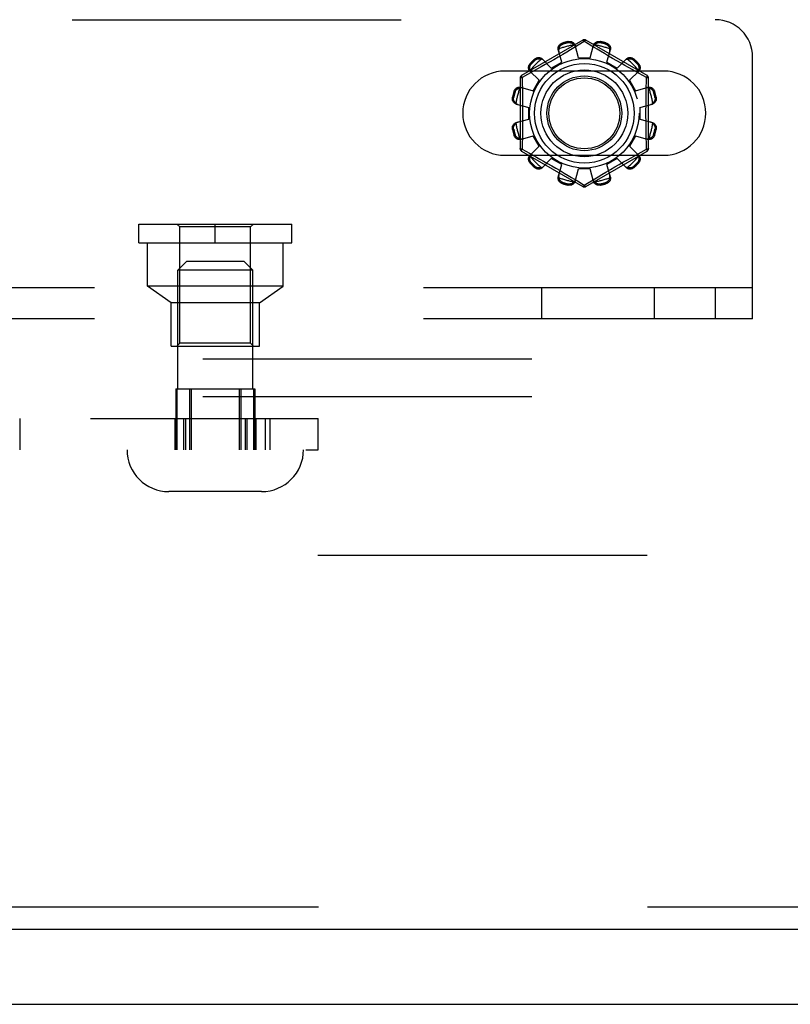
# Model space of a CAD drawing. Header units: inches. Extents: x 0 to 200, y 0 to 129.
# Tile 56 of 256: x 51.47 to 54.05, y 34.19 to 37.48. Entities that reach past the tile are written whole.
import ezdxf

# ---------------------------------------------------------------- set-up
doc = ezdxf.new("R2010")
doc.units = ezdxf.units.IN
doc.header["$LTSCALE"] = 11
doc.header["$MEASUREMENT"] = 0
doc.linetypes.add('HIDDEN', pattern=[0.2, 0.1, -0.1])
doc.layers.get('0').update_dxf_attribs({"linetype": 'CONTINUOUS'})
for name, color, linetype in [('DEFAULT_2', 8, 'HIDDEN'), ('LEFTHAND_DOOR_ASSEMBLY', 7, 'CONTINUOUS'), ('SUBPANEL', 7, 'CONTINUOUS')]:
    doc.layers.add(name, color=color, linetype=linetype)

msp = doc.modelspace()

# ---------------------------------------------------------------- linework, layer by layer
at = {"color": 7, "linetype": 'Continuous'}
msp.add_line((37.8698, 34.1858), (85.7658, 34.1858), dxfattribs=at)
at = {"layer": 'DEFAULT_2', "color": 8, "linetype": 'HIDDEN'}
for p, q in [((45.0496, 37.4773), (53.7996, 37.4773)), ((53.3571, 37.4091), (53.1526, 37.291)), ((53.289, 37.3992), (53.29, 37.3954)), ((53.3089, 37.4005), (53.3079, 37.4043)), ((53.3621, 37.4045), (53.3272, 37.3833)), ((53.3421, 37.3503), (53.331, 37.3925)), ((53.5716, 37.291), (53.3671, 37.4091)), ((53.3821, 37.3503), (53.3931, 37.3925)), ((53.4162, 37.4043), (53.4152, 37.4005)), ((53.4341, 37.3954), (53.4351, 37.3992)), ((53.2864, 37.3354), (53.2748, 37.3775)), ((53.2897, 37.3608), (53.275, 37.3522)), ((53.3035, 37.369), (53.2897, 37.3608)), ((53.316, 37.3765), (53.3035, 37.369)), ((53.3272, 37.3833), (53.316, 37.3765)), ((53.4163, 37.3716), (53.4048, 37.3785)), ((53.429, 37.364), (53.4163, 37.3716)), ((53.4427, 37.3559), (53.429, 37.364)), ((53.4377, 37.3354), (53.4493, 37.3775)), ((53.1813, 37.3312), (53.1841, 37.3284)), ((53.1979, 37.3422), (53.1952, 37.345)), ((53.2312, 37.327), (53.2179, 37.3195)), ((53.2517, 37.3154), (53.2211, 37.3464)), ((53.2453, 37.335), (53.2312, 37.327)), ((53.2601, 37.3435), (53.2453, 37.335)), ((53.2517, 37.3154), (53.2864, 37.3354)), ((53.275, 37.3522), (53.2601, 37.3435)), ((53.3421, 37.3503), (53.3821, 37.3503)), ((53.4377, 37.3354), (53.4724, 37.3154)), ((53.4568, 37.3476), (53.4427, 37.3559)), ((53.471, 37.3394), (53.4568, 37.3476)), ((53.4848, 37.3316), (53.471, 37.3394)), ((53.4724, 37.3154), (53.503, 37.3464)), ((53.498, 37.3241), (53.4848, 37.3316)), ((53.529, 37.345), (53.5262, 37.3422)), ((53.54, 37.3284), (53.5428, 37.3312)), ((53.9246, 36.4773), (53.9246, 37.3523)), ((53.6277, 37.3054), (53.0964, 37.3054)), ((53.1718, 37.2941), (53.1541, 37.2844)), ((53.1897, 37.3039), (53.1718, 37.2941)), ((53.211, 37.2746), (53.1799, 37.3053)), ((53.2057, 37.3127), (53.1897, 37.3039)), ((53.2179, 37.3195), (53.2057, 37.3127)), ((53.5103, 37.3172), (53.498, 37.3241)), ((53.5216, 37.3109), (53.5103, 37.3172)), ((53.5131, 37.2746), (53.5442, 37.3053)), ((53.5318, 37.3053), (53.5216, 37.3109)), ((53.5453, 37.2979), (53.5318, 37.3053)), ((53.5701, 37.2844), (53.5453, 37.2979)), ((53.1476, 37.2824), (53.1476, 37.0462)), ((53.1541, 37.2844), (53.1543, 37.2727)), ((53.191, 37.24), (53.211, 37.2746)), ((53.5131, 37.2746), (53.5331, 37.24)), ((53.5766, 37.0462), (53.5766, 37.2824)), ((53.1309, 37.2363), (53.1272, 37.2374)), ((53.1489, 37.2516), (53.191, 37.24)), ((53.5331, 37.24), (53.5752, 37.2516)), ((53.597, 37.2374), (53.5932, 37.2363)), ((53.1221, 37.2185), (53.1259, 37.2175)), ((53.1338, 37.1953), (53.1761, 37.1843)), ((53.5481, 37.1843), (53.5903, 37.1953)), ((53.5982, 37.2175), (53.602, 37.2185)), ((53.1761, 37.1443), (53.1761, 37.1843)), ((53.5481, 37.1843), (53.5481, 37.1443)), ((53.1338, 37.1333), (53.1761, 37.1443)), ((53.5481, 37.1443), (53.5903, 37.1333)), ((53.1259, 37.1111), (53.1221, 37.1101)), ((53.602, 37.1101), (53.5982, 37.1111)), ((53.1272, 37.0912), (53.1309, 37.0923)), ((53.1489, 37.0771), (53.191, 37.0886)), ((53.211, 37.054), (53.191, 37.0886)), ((53.5331, 37.0886), (53.5131, 37.054)), ((53.5331, 37.0886), (53.5752, 37.0771)), ((53.5932, 37.0923), (53.597, 37.0912)), ((53.1526, 37.0376), (53.3571, 36.9195)), ((53.1541, 37.0442), (53.1788, 37.0307)), ((53.1788, 37.0307), (53.1923, 37.0233)), ((53.1799, 37.0233), (53.211, 37.054)), ((53.3671, 36.9195), (53.5716, 37.0376)), ((53.5442, 37.0233), (53.5131, 37.054)), ((53.5344, 37.0247), (53.5523, 37.0345)), ((53.5523, 37.0345), (53.5701, 37.0442)), ((53.5701, 37.0442), (53.5698, 37.0559)), ((53.0964, 37.0242), (53.6277, 37.0242)), ((53.1841, 37.0002), (53.1813, 36.9974)), ((53.1923, 37.0233), (53.2025, 37.0177)), ((53.2025, 37.0177), (53.2138, 37.0114)), ((53.2138, 37.0114), (53.2261, 37.0045)), ((53.2211, 36.9822), (53.2517, 37.0132)), ((53.2261, 37.0045), (53.2393, 36.997)), ((53.2393, 36.997), (53.2531, 36.9892)), ((53.2864, 36.9932), (53.2517, 37.0132)), ((53.4724, 37.0132), (53.4377, 36.9932)), ((53.503, 36.9822), (53.4724, 37.0132)), ((53.4788, 36.9936), (53.4929, 37.0016)), ((53.4929, 37.0016), (53.5062, 37.0091)), ((53.5062, 37.0091), (53.5184, 37.0159)), ((53.5184, 37.0159), (53.5344, 37.0247)), ((53.5428, 36.9974), (53.54, 37.0002)), ((53.1952, 36.9836), (53.1979, 36.9864)), ((53.2531, 36.9892), (53.2673, 36.981)), ((53.2673, 36.981), (53.2814, 36.9727)), ((53.2748, 36.9511), (53.2864, 36.9932)), ((53.2814, 36.9727), (53.2951, 36.9646)), ((53.2951, 36.9646), (53.3078, 36.957)), ((53.331, 36.9361), (53.3421, 36.9783)), ((53.3821, 36.9783), (53.3421, 36.9783)), ((53.3931, 36.9361), (53.3821, 36.9783)), ((53.4207, 36.9596), (53.4344, 36.9678)), ((53.4344, 36.9678), (53.4491, 36.9764)), ((53.4493, 36.9511), (53.4377, 36.9932)), ((53.4491, 36.9764), (53.464, 36.9851)), ((53.464, 36.9851), (53.4788, 36.9936)), ((53.5262, 36.9864), (53.529, 36.9836)), ((53.29, 36.9332), (53.289, 36.9294)), ((53.3078, 36.957), (53.3193, 36.9501)), ((53.3389, 36.9382), (53.3586, 36.9262)), ((53.3621, 36.9241), (53.3969, 36.9453)), ((53.3969, 36.9453), (53.4082, 36.9521)), ((53.4082, 36.9521), (53.4207, 36.9596)), ((53.4351, 36.9294), (53.4341, 36.9332)), ((53.3079, 36.9243), (53.3089, 36.9281)), ((53.3586, 36.9262), (53.3621, 36.9241)), ((53.4152, 36.9281), (53.4162, 36.9243)), ((51.8725, 36.7943), (52.3845, 36.7943)), ((51.8725, 36.7313), (51.8725, 36.7943)), ((52.0105, 36.7843), (52.0005, 36.7943)), ((52.2465, 36.7843), (52.0105, 36.7843)), ((52.0105, 36.3963), (52.0105, 36.7843)), ((52.1285, 36.7313), (52.1285, 36.7943)), ((52.2465, 36.7843), (52.2565, 36.7943)), ((52.2465, 36.3963), (52.2465, 36.7843)), ((52.3845, 36.7313), (52.3845, 36.7943)), ((51.8725, 36.7313), (52.3845, 36.7313)), ((51.9015, 36.5863), (51.9015, 36.7313)), ((52.3555, 36.5863), (52.3555, 36.7313)), ((52.0335, 36.6698), (52.0035, 36.6398)), ((52.0335, 36.6698), (52.2235, 36.6698)), ((52.2235, 36.6698), (52.2535, 36.6398)), ((52.2535, 36.6398), (52.0035, 36.6398)), ((52.0035, 36.2428), (52.0035, 36.6398)), ((52.2535, 36.2428), (52.2535, 36.6398)), ((53.9246, 36.5813), (44.9246, 36.5813)), ((52.3555, 36.5863), (51.9015, 36.5863)), ((51.981, 36.5313), (51.9015, 36.5863)), ((52.276, 36.5313), (52.3555, 36.5863)), ((53.2204, 36.4773), (53.2204, 36.5813)), ((53.5971, 36.4773), (53.5971, 36.5813)), ((53.7996, 36.5813), (53.7996, 36.4773)), ((52.276, 36.5313), (51.981, 36.5313)), ((51.981, 36.3863), (51.981, 36.5313)), ((52.276, 36.3863), (52.276, 36.5313)), ((53.9246, 36.4773), (44.9246, 36.4773)), ((51.981, 36.3863), (52.276, 36.3863)), ((52.0105, 36.3963), (52.0005, 36.3863)), ((52.2465, 36.3963), (52.0105, 36.3963)), ((52.2465, 36.3963), (52.2565, 36.3863)), ((51.9967, 36.2428), (52.2603, 36.2428)), ((51.9967, 36.2428), (51.9967, 36.0398)), ((52.0004, 36.2428), (52.0004, 36.0398)), ((52.0427, 36.2428), (52.0427, 36.0398)), ((52.0484, 36.2428), (52.0484, 36.0398)), ((52.2086, 36.2428), (52.2086, 36.0398)), ((52.2143, 36.2428), (52.2143, 36.0398)), ((52.2567, 36.2428), (52.2567, 36.0398)), ((52.2603, 36.2428), (52.2603, 36.0398)), ((42.9119, 36.1438), (52.4724, 36.1438)), ((51.4751, 36.1438), (51.4751, 36.0398)), ((51.9934, 36.1438), (51.9934, 36.0398)), ((51.9979, 36.1438), (51.9979, 36.0398)), ((52.0227, 36.1438), (52.0227, 36.0398)), ((52.0285, 36.1438), (52.0285, 36.0398)), ((52.2287, 36.1438), (52.2287, 36.0398)), ((52.2345, 36.1438), (52.2345, 36.0398)), ((52.2593, 36.1438), (52.2593, 36.0398)), ((52.2638, 36.1438), (52.2638, 36.0398)), ((52.2948, 36.1438), (52.2948, 36.0398)), ((52.3112, 36.1438), (52.3112, 36.0398)), ((52.4724, 36.0398), (52.4724, 36.1438)), ((43.6308, 36.0398), (52.4724, 36.0398)), ((52.2835, 35.8998), (51.9735, 35.8998)), ((60.1718, 35.6858), (39.5678, 35.6858))]:
    msp.add_line(p, q, dxfattribs=at)
for points in [[(53.2748, 37.3775), (53.2744, 37.3792), (53.2743, 37.3811), (53.2744, 37.383), (53.2747, 37.3849), (53.2753, 37.3868), (53.2761, 37.3886), (53.2771, 37.3904), (53.2783, 37.392), (53.2797, 37.3936), (53.2813, 37.3951), (53.2831, 37.3964), (53.285, 37.3975), (53.2869, 37.3985), (53.289, 37.3992)], [(53.2771, 37.3793), (53.2773, 37.3803), (53.2775, 37.3813), (53.2778, 37.3823), (53.2782, 37.3833), (53.2785, 37.3843), (53.2789, 37.3853), (53.2794, 37.3862), (53.2799, 37.3871), (53.2805, 37.388), (53.2811, 37.3889), (53.2818, 37.3899), (53.2826, 37.3907), (53.2835, 37.3916), (53.2845, 37.3925), (53.2857, 37.3933), (53.287, 37.3941), (53.2884, 37.3948), (53.29, 37.3954)], [(53.3079, 37.4043), (53.31, 37.4046), (53.3122, 37.4048), (53.3144, 37.4048), (53.3166, 37.4045), (53.3187, 37.4041), (53.3207, 37.4034), (53.3226, 37.4026), (53.3244, 37.4016), (53.326, 37.4004), (53.3274, 37.399), (53.3286, 37.3975), (53.3297, 37.3959), (53.3305, 37.3943), (53.331, 37.3925)], [(53.3089, 37.4005), (53.3106, 37.4007), (53.3122, 37.4009), (53.3137, 37.4008), (53.3151, 37.4007), (53.3164, 37.4004), (53.3176, 37.4001), (53.3188, 37.3997), (53.3198, 37.3993), (53.3208, 37.3988), (53.3218, 37.3983), (53.3227, 37.3978), (53.3236, 37.3972), (53.3244, 37.3966), (53.3252, 37.3959), (53.326, 37.3952), (53.3267, 37.3945), (53.3275, 37.3938), (53.3281, 37.393)], [(53.3329, 37.3854), (53.3325, 37.3868), (53.3319, 37.3881), (53.3312, 37.3894), (53.3303, 37.3907), (53.3293, 37.3919), (53.3281, 37.393)], [(53.3571, 37.4091), (53.3574, 37.4092), (53.3578, 37.409), (53.3584, 37.4087), (53.359, 37.4082), (53.3597, 37.4075), (53.3605, 37.4066), (53.3612, 37.4056), (53.3621, 37.4045)], [(53.3621, 37.4045), (53.3628, 37.4056), (53.3636, 37.4066), (53.3644, 37.4075), (53.3651, 37.4082), (53.3657, 37.4087), (53.3663, 37.409), (53.3667, 37.4092), (53.3671, 37.4091)], [(53.3809, 37.393), (53.3691, 37.4002), (53.3655, 37.4024), (53.3621, 37.4045)], [(53.4048, 37.3785), (53.3897, 37.3876), (53.3852, 37.3904), (53.3809, 37.393)], [(53.396, 37.393), (53.3948, 37.3919), (53.3938, 37.3907), (53.393, 37.3894), (53.3922, 37.3881), (53.3916, 37.3868), (53.3912, 37.3854)], [(53.3931, 37.3925), (53.3936, 37.3943), (53.3944, 37.3959), (53.3955, 37.3975), (53.3967, 37.399), (53.3981, 37.4004), (53.3998, 37.4016), (53.4015, 37.4026), (53.4034, 37.4034), (53.4054, 37.4041), (53.4075, 37.4045), (53.4097, 37.4048), (53.4119, 37.4048), (53.4141, 37.4046), (53.4162, 37.4043)], [(53.396, 37.393), (53.3967, 37.3938), (53.3974, 37.3945), (53.3981, 37.3952), (53.3989, 37.3959), (53.3997, 37.3966), (53.4006, 37.3972), (53.4014, 37.3978), (53.4023, 37.3983), (53.4033, 37.3988), (53.4043, 37.3993), (53.4054, 37.3997), (53.4065, 37.4001), (53.4077, 37.4004), (53.409, 37.4007), (53.4104, 37.4008), (53.4119, 37.4009), (53.4135, 37.4007), (53.4152, 37.4005)], [(53.4341, 37.3954), (53.4357, 37.3948), (53.4371, 37.3941), (53.4384, 37.3933), (53.4396, 37.3925), (53.4406, 37.3916), (53.4415, 37.3907), (53.4423, 37.3898), (53.443, 37.3889), (53.4436, 37.388), (53.4442, 37.3871), (53.4447, 37.3862), (53.4452, 37.3852), (53.4456, 37.3843), (53.446, 37.3833), (53.4463, 37.3823), (53.4466, 37.3813), (53.4468, 37.3803), (53.447, 37.3793)], [(53.4351, 37.3992), (53.4372, 37.3985), (53.4391, 37.3975), (53.441, 37.3964), (53.4428, 37.3951), (53.4444, 37.3936), (53.4458, 37.392), (53.447, 37.3904), (53.448, 37.3886), (53.4488, 37.3868), (53.4494, 37.3849), (53.4497, 37.383), (53.4498, 37.3811), (53.4497, 37.3792), (53.4493, 37.3775)], [(53.2771, 37.3793), (53.2766, 37.3778), (53.2764, 37.3763), (53.2762, 37.3747), (53.2763, 37.3732), (53.2764, 37.3718), (53.2768, 37.3703)], [(53.4473, 37.3703), (53.4477, 37.3718), (53.4478, 37.3732), (53.4479, 37.3747), (53.4477, 37.3763), (53.4475, 37.3778), (53.447, 37.3793)], [(53.1799, 37.3053), (53.1787, 37.3066), (53.1777, 37.3081), (53.1768, 37.3098), (53.1761, 37.3117), (53.1756, 37.3136), (53.1754, 37.3156), (53.1754, 37.3176), (53.1756, 37.3196), (53.1761, 37.3217), (53.1767, 37.3238), (53.1776, 37.3258), (53.1787, 37.3277), (53.1799, 37.3295), (53.1813, 37.3312)], [(53.181, 37.308), (53.1806, 37.309), (53.1803, 37.31), (53.1801, 37.311), (53.1799, 37.312), (53.1797, 37.3131), (53.1796, 37.3141), (53.1795, 37.3151), (53.1795, 37.3162), (53.1795, 37.3173), (53.1796, 37.3184), (53.1798, 37.3195), (53.1801, 37.3207), (53.1804, 37.3219), (53.1808, 37.3232), (53.1814, 37.3245), (53.1821, 37.3258), (53.183, 37.3271), (53.1841, 37.3284)], [(53.1952, 37.345), (53.1968, 37.3464), (53.1986, 37.3477), (53.2006, 37.3488), (53.2026, 37.3496), (53.2046, 37.3503), (53.2067, 37.3507), (53.2088, 37.351), (53.2108, 37.3509), (53.2128, 37.3507), (53.2147, 37.3503), (53.2165, 37.3496), (53.2182, 37.3487), (53.2197, 37.3477), (53.2211, 37.3464)], [(53.1979, 37.3422), (53.1992, 37.3433), (53.2006, 37.3442), (53.2019, 37.345), (53.2032, 37.3455), (53.2045, 37.346), (53.2057, 37.3463), (53.2068, 37.3466), (53.208, 37.3467), (53.2091, 37.3468), (53.2102, 37.3468), (53.2112, 37.3468), (53.2123, 37.3468), (53.2133, 37.3466), (53.2143, 37.3465), (53.2153, 37.3463), (53.2164, 37.346), (53.2174, 37.3457), (53.2183, 37.3454)], [(53.2263, 37.3412), (53.2252, 37.3422), (53.224, 37.3431), (53.2227, 37.3438), (53.2213, 37.3445), (53.2199, 37.345), (53.2183, 37.3454)], [(53.5058, 37.3454), (53.5042, 37.345), (53.5028, 37.3445), (53.5014, 37.3438), (53.5001, 37.3431), (53.4989, 37.3422), (53.4978, 37.3412)], [(53.503, 37.3464), (53.5044, 37.3477), (53.5059, 37.3487), (53.5076, 37.3496), (53.5094, 37.3503), (53.5114, 37.3507), (53.5133, 37.3509), (53.5154, 37.351), (53.5174, 37.3507), (53.5195, 37.3503), (53.5215, 37.3496), (53.5235, 37.3488), (53.5255, 37.3477), (53.5273, 37.3464), (53.529, 37.345)], [(53.5058, 37.3454), (53.5068, 37.3457), (53.5078, 37.346), (53.5088, 37.3463), (53.5098, 37.3465), (53.5108, 37.3466), (53.5118, 37.3468), (53.5129, 37.3468), (53.5139, 37.3468), (53.515, 37.3468), (53.5161, 37.3467), (53.5173, 37.3465), (53.5185, 37.3463), (53.5197, 37.346), (53.5209, 37.3455), (53.5222, 37.345), (53.5235, 37.3442), (53.5249, 37.3433), (53.5262, 37.3422)], [(53.54, 37.3284), (53.5411, 37.3271), (53.542, 37.3258), (53.5427, 37.3245), (53.5433, 37.3231), (53.5437, 37.3219), (53.5441, 37.3207), (53.5443, 37.3195), (53.5445, 37.3184), (53.5446, 37.3173), (53.5446, 37.3162), (53.5446, 37.3151), (53.5445, 37.3141), (53.5444, 37.3131), (53.5442, 37.312), (53.544, 37.311), (53.5438, 37.31), (53.5435, 37.309), (53.5431, 37.308)], [(53.5428, 37.3312), (53.5442, 37.3295), (53.5454, 37.3277), (53.5465, 37.3258), (53.5474, 37.3238), (53.5481, 37.3217), (53.5485, 37.3196), (53.5487, 37.3176), (53.5487, 37.3156), (53.5485, 37.3136), (53.548, 37.3117), (53.5473, 37.3098), (53.5465, 37.3081), (53.5454, 37.3066), (53.5442, 37.3053)], [(53.181, 37.308), (53.1814, 37.3065), (53.1819, 37.305), (53.1825, 37.3036), (53.1833, 37.3023), (53.1842, 37.3012), (53.1852, 37.3001)], [(53.5389, 37.3001), (53.5399, 37.3012), (53.5408, 37.3023), (53.5416, 37.3036), (53.5422, 37.305), (53.5428, 37.3065), (53.5431, 37.308)], [(53.1476, 37.2824), (53.1477, 37.2827), (53.148, 37.283), (53.1486, 37.2833), (53.1493, 37.2836), (53.1503, 37.2839), (53.1514, 37.2841), (53.1527, 37.2843), (53.154, 37.2844)], [(53.154, 37.2844), (53.1535, 37.2856), (53.153, 37.2868), (53.1526, 37.2879), (53.1524, 37.2889), (53.1522, 37.2897), (53.1522, 37.2903), (53.1523, 37.2908), (53.1526, 37.291)], [(53.1543, 37.2727), (53.1551, 37.2368), (53.1553, 37.2248), (53.1555, 37.2127), (53.1557, 37.2005), (53.1558, 37.1885), (53.1559, 37.1764), (53.1559, 37.1643), (53.1559, 37.1522), (53.1558, 37.1401), (53.1557, 37.128), (53.1555, 37.1159), (53.1553, 37.1038), (53.1551, 37.0918)], [(53.5692, 37.2489), (53.5698, 37.2727), (53.5701, 37.2844)], [(53.5716, 37.291), (53.5718, 37.2908), (53.5719, 37.2903), (53.5719, 37.2897), (53.5717, 37.2889), (53.5715, 37.2879), (53.5711, 37.2868), (53.5706, 37.2857), (53.5701, 37.2844)], [(53.5701, 37.2844), (53.5714, 37.2843), (53.5727, 37.2841), (53.5738, 37.2839), (53.5748, 37.2836), (53.5755, 37.2833), (53.5761, 37.283), (53.5764, 37.2827), (53.5766, 37.2824)], [(53.1272, 37.2374), (53.1279, 37.2394), (53.1288, 37.2414), (53.13, 37.2433), (53.1313, 37.2451), (53.1327, 37.2467), (53.1343, 37.2481), (53.136, 37.2493), (53.1377, 37.2503), (53.1396, 37.2511), (53.1415, 37.2517), (53.1434, 37.252), (53.1453, 37.2521), (53.1471, 37.2519), (53.1489, 37.2516)], [(53.1309, 37.2363), (53.1316, 37.2379), (53.1322, 37.2394), (53.133, 37.2407), (53.1339, 37.2418), (53.1347, 37.2428), (53.1356, 37.2437), (53.1365, 37.2445), (53.1374, 37.2452), (53.1383, 37.2459), (53.1393, 37.2464), (53.1402, 37.247), (53.1411, 37.2474), (53.1421, 37.2478), (53.143, 37.2482), (53.144, 37.2485), (53.145, 37.2488), (53.146, 37.2491), (53.147, 37.2493)], [(53.156, 37.2496), (53.1546, 37.2499), (53.1531, 37.2501), (53.1516, 37.2501), (53.1501, 37.25), (53.1486, 37.2497), (53.147, 37.2493)], [(53.5771, 37.2493), (53.5755, 37.2497), (53.574, 37.25), (53.5725, 37.2501), (53.571, 37.2501), (53.5695, 37.2499), (53.5681, 37.2496)], [(53.5698, 37.0559), (53.569, 37.0918), (53.5688, 37.1039), (53.5686, 37.116), (53.5684, 37.1281), (53.5683, 37.1402), (53.5682, 37.1522), (53.5682, 37.1643), (53.5682, 37.1764), (53.5683, 37.1885), (53.5684, 37.2006), (53.5686, 37.2127), (53.5688, 37.2248), (53.569, 37.2368), (53.5692, 37.2489)], [(53.5752, 37.2516), (53.577, 37.2519), (53.5788, 37.2521), (53.5807, 37.252), (53.5827, 37.2517), (53.5846, 37.2511), (53.5864, 37.2503), (53.5881, 37.2493), (53.5898, 37.2481), (53.5914, 37.2467), (53.5928, 37.2451), (53.5941, 37.2433), (53.5953, 37.2414), (53.5962, 37.2394), (53.597, 37.2374)], [(53.5771, 37.2493), (53.5781, 37.2491), (53.5791, 37.2488), (53.5801, 37.2485), (53.5811, 37.2482), (53.5821, 37.2478), (53.583, 37.2474), (53.5839, 37.247), (53.5849, 37.2464), (53.5858, 37.2459), (53.5867, 37.2452), (53.5876, 37.2445), (53.5885, 37.2437), (53.5894, 37.2428), (53.5902, 37.2418), (53.5911, 37.2407), (53.5919, 37.2394), (53.5926, 37.2379), (53.5932, 37.2363)], [(53.1338, 37.1953), (53.1321, 37.1959), (53.1304, 37.1967), (53.1288, 37.1977), (53.1273, 37.1989), (53.126, 37.2004), (53.1248, 37.202), (53.1238, 37.2037), (53.1229, 37.2056), (53.1223, 37.2076), (53.1218, 37.2097), (53.1216, 37.2119), (53.1215, 37.2141), (53.1217, 37.2163), (53.1221, 37.2185)], [(53.1334, 37.1982), (53.1326, 37.1989), (53.1318, 37.1996), (53.1311, 37.2004), (53.1304, 37.2012), (53.1298, 37.202), (53.1291, 37.2028), (53.1286, 37.2037), (53.128, 37.2046), (53.1275, 37.2055), (53.127, 37.2065), (53.1266, 37.2076), (53.1262, 37.2087), (53.1259, 37.21), (53.1257, 37.2113), (53.1255, 37.2127), (53.1255, 37.2142), (53.1256, 37.2158), (53.1259, 37.2175)], [(53.1334, 37.1982), (53.1345, 37.1971), (53.1357, 37.1961), (53.1369, 37.1952), (53.1382, 37.1945), (53.1396, 37.1939), (53.141, 37.1935)], [(53.5831, 37.1935), (53.5845, 37.1939), (53.5859, 37.1945), (53.5872, 37.1952), (53.5885, 37.1961), (53.5896, 37.1971), (53.5907, 37.1982)], [(53.602, 37.2185), (53.6024, 37.2163), (53.6026, 37.2141), (53.6025, 37.2119), (53.6023, 37.2097), (53.6018, 37.2076), (53.6012, 37.2056), (53.6004, 37.2037), (53.5993, 37.202), (53.5981, 37.2004), (53.5968, 37.1989), (53.5953, 37.1977), (53.5937, 37.1967), (53.592, 37.1959), (53.5903, 37.1953)], [(53.5982, 37.2175), (53.5985, 37.2158), (53.5986, 37.2142), (53.5986, 37.2127), (53.5984, 37.2112), (53.5982, 37.2099), (53.5979, 37.2087), (53.5975, 37.2076), (53.5971, 37.2065), (53.5966, 37.2055), (53.5961, 37.2046), (53.5955, 37.2037), (53.595, 37.2028), (53.5943, 37.202), (53.5937, 37.2011), (53.593, 37.2004), (53.5923, 37.1996), (53.5915, 37.1989), (53.5907, 37.1982)], [(53.1221, 37.1101), (53.1217, 37.1123), (53.1215, 37.1145), (53.1216, 37.1167), (53.1218, 37.1189), (53.1223, 37.121), (53.1229, 37.123), (53.1238, 37.1249), (53.1248, 37.1266), (53.126, 37.1282), (53.1273, 37.1297), (53.1288, 37.1309), (53.1304, 37.1319), (53.1321, 37.1327), (53.1338, 37.1333)], [(53.1259, 37.1111), (53.1256, 37.1128), (53.1255, 37.1144), (53.1255, 37.1159), (53.1257, 37.1174), (53.1259, 37.1187), (53.1262, 37.1199), (53.1266, 37.121), (53.127, 37.1221), (53.1275, 37.1231), (53.128, 37.124), (53.1286, 37.1249), (53.1292, 37.1258), (53.1298, 37.1266), (53.1304, 37.1275), (53.1311, 37.1282), (53.1318, 37.129), (53.1326, 37.1297), (53.1334, 37.1304)], [(53.141, 37.1351), (53.1396, 37.1347), (53.1382, 37.1341), (53.1369, 37.1334), (53.1357, 37.1325), (53.1345, 37.1315), (53.1334, 37.1304)], [(53.5907, 37.1304), (53.5896, 37.1315), (53.5885, 37.1325), (53.5872, 37.1334), (53.5859, 37.1341), (53.5845, 37.1347), (53.5831, 37.1351)], [(53.5903, 37.1333), (53.592, 37.1327), (53.5937, 37.1319), (53.5953, 37.1309), (53.5968, 37.1297), (53.5981, 37.1282), (53.5993, 37.1266), (53.6004, 37.1249), (53.6012, 37.123), (53.6018, 37.121), (53.6023, 37.1189), (53.6025, 37.1167), (53.6026, 37.1145), (53.6024, 37.1123), (53.602, 37.1101)], [(53.5907, 37.1304), (53.5915, 37.1297), (53.5923, 37.129), (53.593, 37.1282), (53.5937, 37.1274), (53.5943, 37.1266), (53.595, 37.1258), (53.5955, 37.1249), (53.5961, 37.124), (53.5966, 37.1231), (53.5971, 37.1221), (53.5975, 37.121), (53.5979, 37.1199), (53.5982, 37.1186), (53.5984, 37.1173), (53.5986, 37.1159), (53.5986, 37.1144), (53.5985, 37.1128), (53.5982, 37.1111)], [(53.1489, 37.0771), (53.1471, 37.0767), (53.1453, 37.0765), (53.1434, 37.0766), (53.1415, 37.0769), (53.1396, 37.0775), (53.1377, 37.0783), (53.136, 37.0793), (53.1343, 37.0805), (53.1327, 37.0819), (53.1313, 37.0835), (53.13, 37.0853), (53.1288, 37.0872), (53.1279, 37.0892), (53.1272, 37.0912)], [(53.147, 37.0793), (53.146, 37.0795), (53.145, 37.0798), (53.144, 37.0801), (53.143, 37.0804), (53.1421, 37.0808), (53.1411, 37.0812), (53.1402, 37.0816), (53.1392, 37.0822), (53.1383, 37.0827), (53.1374, 37.0834), (53.1365, 37.0841), (53.1356, 37.0849), (53.1347, 37.0858), (53.1339, 37.0868), (53.133, 37.0879), (53.1322, 37.0892), (53.1315, 37.0907), (53.1309, 37.0923)], [(53.147, 37.0793), (53.1486, 37.0789), (53.1501, 37.0786), (53.1516, 37.0785), (53.1531, 37.0785), (53.1546, 37.0787), (53.156, 37.079)], [(53.1551, 37.0918), (53.1543, 37.0559), (53.1541, 37.0442)], [(53.5681, 37.079), (53.5695, 37.0787), (53.571, 37.0785), (53.5725, 37.0785), (53.574, 37.0786), (53.5755, 37.0789), (53.5771, 37.0793)], [(53.597, 37.0912), (53.5962, 37.0892), (53.5953, 37.0872), (53.5941, 37.0853), (53.5928, 37.0835), (53.5914, 37.0819), (53.5898, 37.0805), (53.5881, 37.0793), (53.5864, 37.0783), (53.5846, 37.0775), (53.5827, 37.0769), (53.5807, 37.0766), (53.5788, 37.0765), (53.577, 37.0767), (53.5752, 37.0771)], [(53.5932, 37.0923), (53.5926, 37.0907), (53.5919, 37.0892), (53.5911, 37.0879), (53.5902, 37.0868), (53.5894, 37.0858), (53.5885, 37.0849), (53.5876, 37.0841), (53.5867, 37.0834), (53.5858, 37.0827), (53.5849, 37.0822), (53.5839, 37.0816), (53.583, 37.0812), (53.582, 37.0808), (53.5811, 37.0804), (53.5801, 37.0801), (53.5791, 37.0798), (53.5781, 37.0795), (53.5771, 37.0793)], [(53.154, 37.0442), (53.1527, 37.0443), (53.1514, 37.0445), (53.1503, 37.0447), (53.1493, 37.045), (53.1486, 37.0453), (53.148, 37.0456), (53.1477, 37.0459), (53.1476, 37.0462)], [(53.1526, 37.0376), (53.1523, 37.0378), (53.1522, 37.0383), (53.1522, 37.0389), (53.1524, 37.0397), (53.1526, 37.0407), (53.153, 37.0418), (53.1535, 37.0429), (53.154, 37.0442)], [(53.5766, 37.0462), (53.5764, 37.0459), (53.5761, 37.0456), (53.5755, 37.0453), (53.5748, 37.045), (53.5738, 37.0447), (53.5727, 37.0445), (53.5714, 37.0443), (53.5701, 37.0442)], [(53.5701, 37.0442), (53.5706, 37.043), (53.5711, 37.0418), (53.5715, 37.0407), (53.5717, 37.0397), (53.5719, 37.0389), (53.5719, 37.0383), (53.5718, 37.0378), (53.5716, 37.0376)], [(53.1813, 36.9974), (53.1799, 36.9991), (53.1787, 37.0009), (53.1776, 37.0028), (53.1767, 37.0048), (53.1761, 37.0069), (53.1756, 37.009), (53.1754, 37.011), (53.1754, 37.013), (53.1756, 37.015), (53.1761, 37.0169), (53.1768, 37.0188), (53.1777, 37.0205), (53.1787, 37.022), (53.1799, 37.0233)], [(53.1841, 37.0002), (53.183, 37.0015), (53.1821, 37.0028), (53.1814, 37.0042), (53.1808, 37.0055), (53.1804, 37.0067), (53.18, 37.0079), (53.1798, 37.0091), (53.1796, 37.0102), (53.1795, 37.0113), (53.1795, 37.0124), (53.1795, 37.0135), (53.1796, 37.0145), (53.1797, 37.0156), (53.1799, 37.0166), (53.1801, 37.0176), (53.1803, 37.0186), (53.1806, 37.0196), (53.181, 37.0206)], [(53.1852, 37.0285), (53.1842, 37.0274), (53.1833, 37.0263), (53.1825, 37.025), (53.1819, 37.0236), (53.1814, 37.0221), (53.181, 37.0206)], [(53.5431, 37.0206), (53.5428, 37.0221), (53.5422, 37.0236), (53.5416, 37.025), (53.5408, 37.0263), (53.5399, 37.0274), (53.5389, 37.0285)], [(53.5431, 37.0206), (53.5435, 37.0196), (53.5438, 37.0186), (53.544, 37.0176), (53.5442, 37.0166), (53.5444, 37.0155), (53.5445, 37.0145), (53.5446, 37.0135), (53.5446, 37.0124), (53.5446, 37.0113), (53.5445, 37.0102), (53.5443, 37.0091), (53.5441, 37.0079), (53.5437, 37.0067), (53.5433, 37.0054), (53.5427, 37.0041), (53.542, 37.0028), (53.5411, 37.0015), (53.54, 37.0002)], [(53.5442, 37.0233), (53.5454, 37.022), (53.5465, 37.0205), (53.5473, 37.0188), (53.548, 37.0169), (53.5485, 37.015), (53.5487, 37.013), (53.5487, 37.011), (53.5485, 37.009), (53.5481, 37.0069), (53.5474, 37.0048), (53.5465, 37.0028), (53.5454, 37.0009), (53.5442, 36.9991), (53.5428, 36.9974)], [(53.2211, 36.9822), (53.2197, 36.9809), (53.2182, 36.9799), (53.2165, 36.979), (53.2147, 36.9783), (53.2128, 36.9779), (53.2108, 36.9777), (53.2088, 36.9776), (53.2067, 36.9779), (53.2046, 36.9783), (53.2026, 36.979), (53.2006, 36.9798), (53.1986, 36.9809), (53.1968, 36.9822), (53.1952, 36.9836)], [(53.2183, 36.9832), (53.2174, 36.9829), (53.2164, 36.9826), (53.2153, 36.9823), (53.2143, 36.9821), (53.2133, 36.982), (53.2123, 36.9818), (53.2112, 36.9818), (53.2102, 36.9818), (53.2091, 36.9818), (53.208, 36.9819), (53.2068, 36.9821), (53.2057, 36.9823), (53.2044, 36.9826), (53.2032, 36.9831), (53.2019, 36.9836), (53.2006, 36.9844), (53.1992, 36.9853), (53.1979, 36.9864)], [(53.2183, 36.9832), (53.2199, 36.9836), (53.2213, 36.9841), (53.2227, 36.9848), (53.224, 36.9856), (53.2252, 36.9864), (53.2263, 36.9874)], [(53.4978, 36.9874), (53.4989, 36.9864), (53.5001, 36.9856), (53.5014, 36.9848), (53.5028, 36.9841), (53.5042, 36.9836), (53.5058, 36.9832)], [(53.529, 36.9836), (53.5273, 36.9822), (53.5255, 36.9809), (53.5235, 36.9798), (53.5215, 36.979), (53.5195, 36.9783), (53.5174, 36.9779), (53.5154, 36.9776), (53.5133, 36.9777), (53.5114, 36.9779), (53.5094, 36.9783), (53.5076, 36.979), (53.5059, 36.9799), (53.5044, 36.9809), (53.503, 36.9822)], [(53.5262, 36.9864), (53.5249, 36.9853), (53.5235, 36.9844), (53.5222, 36.9836), (53.5209, 36.9831), (53.5196, 36.9826), (53.5184, 36.9823), (53.5173, 36.9821), (53.5161, 36.9819), (53.515, 36.9818), (53.5139, 36.9818), (53.5129, 36.9818), (53.5118, 36.9818), (53.5108, 36.982), (53.5098, 36.9821), (53.5088, 36.9823), (53.5078, 36.9826), (53.5068, 36.9829), (53.5058, 36.9832)], [(53.289, 36.9294), (53.2869, 36.9301), (53.285, 36.9311), (53.2831, 36.9322), (53.2813, 36.9335), (53.2797, 36.935), (53.2783, 36.9366), (53.2771, 36.9382), (53.2761, 36.94), (53.2753, 36.9418), (53.2747, 36.9437), (53.2744, 36.9456), (53.2743, 36.9475), (53.2744, 36.9494), (53.2748, 36.9511)], [(53.2768, 36.9583), (53.2764, 36.9568), (53.2763, 36.9554), (53.2762, 36.9539), (53.2764, 36.9524), (53.2766, 36.9508), (53.2771, 36.9493)], [(53.29, 36.9332), (53.2884, 36.9338), (53.287, 36.9345), (53.2857, 36.9353), (53.2845, 36.9361), (53.2835, 36.937), (53.2826, 36.9379), (53.2818, 36.9388), (53.2811, 36.9397), (53.2805, 36.9406), (53.2799, 36.9415), (53.2794, 36.9424), (53.2789, 36.9434), (53.2785, 36.9443), (53.2781, 36.9453), (53.2778, 36.9463), (53.2775, 36.9473), (53.2773, 36.9483), (53.2771, 36.9493)], [(53.331, 36.9361), (53.3305, 36.9343), (53.3297, 36.9327), (53.3286, 36.9311), (53.3274, 36.9296), (53.326, 36.9282), (53.3244, 36.927), (53.3226, 36.926), (53.3207, 36.9252), (53.3187, 36.9245), (53.3166, 36.9241), (53.3144, 36.9238), (53.3122, 36.9238), (53.31, 36.924), (53.3079, 36.9243)], [(53.3281, 36.9356), (53.3275, 36.9348), (53.3267, 36.9341), (53.326, 36.9334), (53.3252, 36.9327), (53.3244, 36.932), (53.3236, 36.9314), (53.3227, 36.9308), (53.3218, 36.9303), (53.3208, 36.9298), (53.3198, 36.9293), (53.3188, 36.9289), (53.3176, 36.9285), (53.3164, 36.9282), (53.3151, 36.9279), (53.3137, 36.9278), (53.3122, 36.9277), (53.3106, 36.9279), (53.3089, 36.9281)], [(53.3193, 36.9501), (53.3344, 36.941), (53.3389, 36.9382)], [(53.3281, 36.9356), (53.3293, 36.9367), (53.3303, 36.9379), (53.3312, 36.9392), (53.3319, 36.9405), (53.3325, 36.9418), (53.3329, 36.9432)], [(53.3912, 36.9432), (53.3916, 36.9418), (53.3922, 36.9405), (53.393, 36.9392), (53.3938, 36.9379), (53.3948, 36.9367), (53.396, 36.9356)], [(53.4162, 36.9243), (53.4141, 36.924), (53.4119, 36.9238), (53.4097, 36.9238), (53.4075, 36.9241), (53.4054, 36.9245), (53.4034, 36.9252), (53.4015, 36.926), (53.3998, 36.927), (53.3981, 36.9282), (53.3967, 36.9296), (53.3955, 36.9311), (53.3944, 36.9327), (53.3936, 36.9343), (53.3931, 36.9361)], [(53.4152, 36.9281), (53.4135, 36.9279), (53.4119, 36.9277), (53.4104, 36.9278), (53.409, 36.9279), (53.4077, 36.9282), (53.4065, 36.9285), (53.4053, 36.9289), (53.4043, 36.9293), (53.4033, 36.9298), (53.4023, 36.9303), (53.4014, 36.9308), (53.4005, 36.9314), (53.3997, 36.932), (53.3989, 36.9327), (53.3981, 36.9334), (53.3974, 36.9341), (53.3967, 36.9348), (53.396, 36.9356)], [(53.447, 36.9493), (53.4468, 36.9483), (53.4466, 36.9473), (53.4463, 36.9463), (53.446, 36.9453), (53.4456, 36.9443), (53.4452, 36.9433), (53.4447, 36.9424), (53.4442, 36.9415), (53.4436, 36.9406), (53.443, 36.9397), (53.4423, 36.9388), (53.4415, 36.9379), (53.4406, 36.937), (53.4396, 36.9361), (53.4384, 36.9353), (53.4371, 36.9345), (53.4357, 36.9338), (53.4341, 36.9332)], [(53.4493, 36.9511), (53.4497, 36.9494), (53.4498, 36.9475), (53.4497, 36.9456), (53.4494, 36.9437), (53.4488, 36.9418), (53.448, 36.94), (53.447, 36.9382), (53.4458, 36.9366), (53.4444, 36.935), (53.4428, 36.9335), (53.441, 36.9322), (53.4391, 36.9311), (53.4372, 36.9301), (53.4351, 36.9294)], [(53.447, 36.9493), (53.4475, 36.9508), (53.4477, 36.9524), (53.4479, 36.9539), (53.4478, 36.9554), (53.4477, 36.9568), (53.4473, 36.9583)], [(53.3621, 36.9241), (53.3613, 36.923), (53.3605, 36.922), (53.3597, 36.9211), (53.359, 36.9204), (53.3584, 36.9199), (53.3578, 36.9196), (53.3574, 36.9194), (53.3571, 36.9195)], [(53.3671, 36.9195), (53.3667, 36.9194), (53.3663, 36.9196), (53.3657, 36.9199), (53.3651, 36.9204), (53.3644, 36.9211), (53.3636, 36.922), (53.3629, 36.923), (53.3621, 36.9241)]]:
    msp.add_lwpolyline(points, dxfattribs=at)
for radius in [0.1829, 0.1668, 0.145, 0.125, 0.1186]:
    msp.add_circle((53.3621, 37.1643), radius, dxfattribs=at)
for centre, radius, start, end in [((53.7996, 37.3523), 0.125, 0, 90), ((53.3621, 37.1643), 0.2312, 98.4357, 111.5643), ((53.3621, 37.1643), 0.246, 102.7238, 107.2762), ((53.3621, 37.1643), 0.2421, 102.6908, 107.3092), ((53.3621, 37.4004), 0.01, 60, 120), ((53.3621, 37.1643), 0.2312, 68.4357, 81.5643), ((53.3621, 37.1643), 0.2421, 72.6908, 77.3092), ((53.3621, 37.1643), 0.246, 72.7238, 77.2762), ((53.3621, 37.1643), 0.2312, 128.4357, 141.5643), ((53.3621, 37.1643), 0.246, 132.7238, 137.2762), ((53.3621, 37.1643), 0.2421, 132.6908, 137.3092), ((53.3621, 37.1643), 0.2312, 38.4357, 51.5643), ((53.3621, 37.1643), 0.2421, 42.6908, 47.3092), ((53.3621, 37.1643), 0.246, 42.7238, 47.2762), ((53.0964, 37.1648), 0.1406, 90, 270), ((53.6277, 37.1648), 0.1406, 270, 90), ((53.1576, 37.2824), 0.01, 120, 180), ((53.5666, 37.2824), 0.01, 0, 60), ((53.3621, 37.1643), 0.246, 162.7238, 167.2762), ((53.3621, 37.1643), 0.2421, 162.6908, 167.3092), ((53.3621, 37.1643), 0.2312, 158.4357, 171.5643), ((53.3621, 37.1643), 0.2312, 8.4357, 21.5643), ((53.3621, 37.1643), 0.2421, 12.6908, 17.3092), ((53.3621, 37.1643), 0.246, 12.7238, 17.2762), ((53.3621, 37.1643), 0.2312, 188.4357, 201.5643), ((53.3621, 37.1643), 0.2312, 338.4357, 351.5643), ((53.3621, 37.1643), 0.246, 192.7238, 197.2762), ((53.3621, 37.1643), 0.2421, 192.6908, 197.3092), ((53.3621, 37.1643), 0.2421, 342.6908, 347.3092), ((53.3621, 37.1643), 0.246, 342.7238, 347.2762), ((53.1576, 37.0462), 0.01, 180, 240), ((53.5666, 37.0462), 0.01, 300, 360), ((53.3621, 37.1643), 0.2312, 218.4357, 231.5643), ((53.3621, 37.1643), 0.246, 222.7238, 227.2762), ((53.3621, 37.1643), 0.2421, 222.6908, 227.3092), ((53.3621, 37.1643), 0.2312, 308.4357, 321.5643), ((53.3621, 37.1643), 0.2421, 312.6908, 317.3092), ((53.3621, 37.1643), 0.246, 312.7238, 317.2762), ((53.3621, 37.1643), 0.2312, 248.4357, 261.5643), ((53.3621, 37.1643), 0.2421, 252.6908, 257.3092), ((53.3621, 37.1643), 0.2312, 278.4357, 291.5643), ((53.3621, 37.1643), 0.2421, 282.6908, 287.3092), ((53.3621, 37.1643), 0.246, 252.7238, 257.2762), ((53.3621, 36.9282), 0.01, 240, 300), ((53.3621, 37.1643), 0.246, 282.7238, 287.2762), ((51.9735, 36.0398), 0.14, 180, 270), ((52.2835, 36.0398), 0.14, 270, 360)]:
    msp.add_arc(centre, radius, start, end, dxfattribs=at)
at = {"layer": 'LEFTHAND_DOOR_ASSEMBLY', "color": 8, "linetype": 'HIDDEN'}
msp.add_line((61.2731, 34.5108), (38.4866, 34.5108), dxfattribs=at)
at = {"layer": 'LEFTHAND_DOOR_ASSEMBLY', "color": 3, "linetype": 'Continuous'}
msp.add_line((61.2731, 34.4358), (38.4866, 34.4358), dxfattribs=at)
at = {"layer": 'SUBPANEL', "color": 8, "linetype": 'HIDDEN'}
for p, q in [((81.7866, 36.3421), (41.8491, 36.3421)), ((81.7866, 36.2171), (41.8491, 36.2171))]:
    msp.add_line(p, q, dxfattribs=at)

doc.saveas('drawing.dxf')
